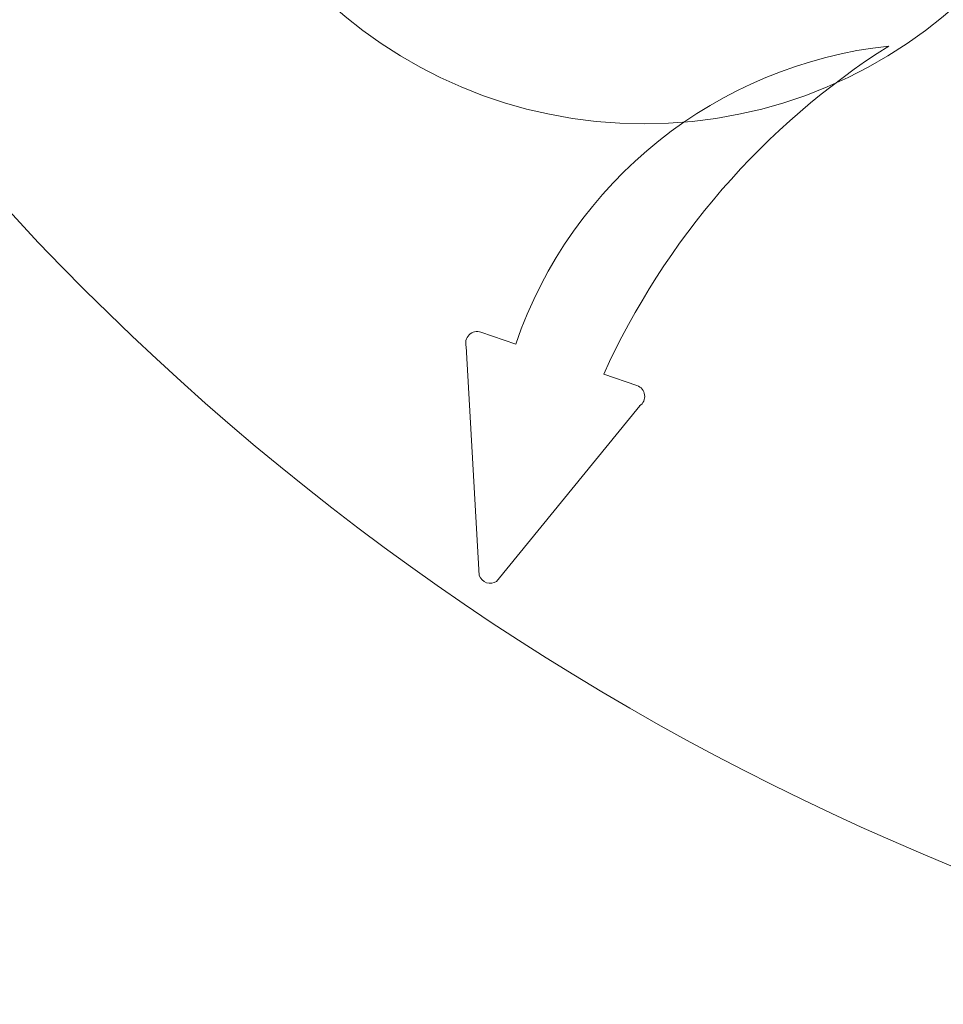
# Model space of a CAD drawing. Header units: inches. Extents: x 67014 to 70164, y -40762 to -35657.
# Tile 25 of 55: x 68662 to 68692, y -39921 to -39890. Entities that reach past the tile are written whole.
import ezdxf

# ---------------------------------------------------------------- set-up
doc = ezdxf.new("R2010")
doc.units = ezdxf.units.IN
doc.header["$MEASUREMENT"] = 0
for name, color, linetype, lineweight in [('p--drzwi', 251, 'Continuous', 0), ('p--klimatyzator', 30, 'Continuous', 15), ('p--opis drzwi', 252, 'Continuous', 0)]:
    doc.layers.add(name, color=color, linetype=linetype, lineweight=lineweight)

# ---------------------------------------------------------------- blocks, each defined once
blk = doc.blocks.new('drzwi-90-100')
blk.add_arc((10.8, 3.225), 84.153, 359.52334, 90.47666)
blk = doc.blocks.new('A$C66B7A3C4')
at = {"layer": 'p--klimatyzator', "lineweight": 15}
for p, q in [((41.794, 21.427), (40.68, 21.046)), ((42.262, 20.966), (41.847, 13.661)), ((37.874, 20.086), (36.816, 19.724)), ((36.729, 19.073), (41.293, 13.472))]:
    blk.add_line(p, q, dxfattribs=at)
for centre, radius, start, end in [((27.258, 16.46), 14.185, 18.8633, 83.8258), ((15.791, 10.105), 24.234, 24.3222, 57.5818), ((41.913, 21.08), 0.367, 341.8354, 108.8865), ((36.935, 19.377), 0.367, 108.8865, 235.9376), ((41.498, 13.776), 0.367, 235.9376, 341.8354)]:
    blk.add_arc(centre, radius, start, end, dxfattribs=at)

msp = doc.modelspace()

# ---------------------------------------------------------------- linework, layer by layer
at = {"layer": 'p--opis drzwi'}
msp.add_circle((68682.185, -39877.861), 15, dxfattribs=at)

# ---------------------------------------------------------------- block references
at = {"layer": 'p--drzwi', "xscale": -1, "rotation": 89.99999999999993}
msp.add_blockref('drzwi-90-100', (68727.073, -39827.861), dxfattribs=at)
at = {"layer": 'p--klimatyzator', "color": 2, "linetype": 'Continuous', "lineweight": 60, "xscale": -1}
msp.add_blockref('A$C66B7A3C4', (68718.771, -39920.939), dxfattribs=at)

doc.saveas('drawing.dxf')
